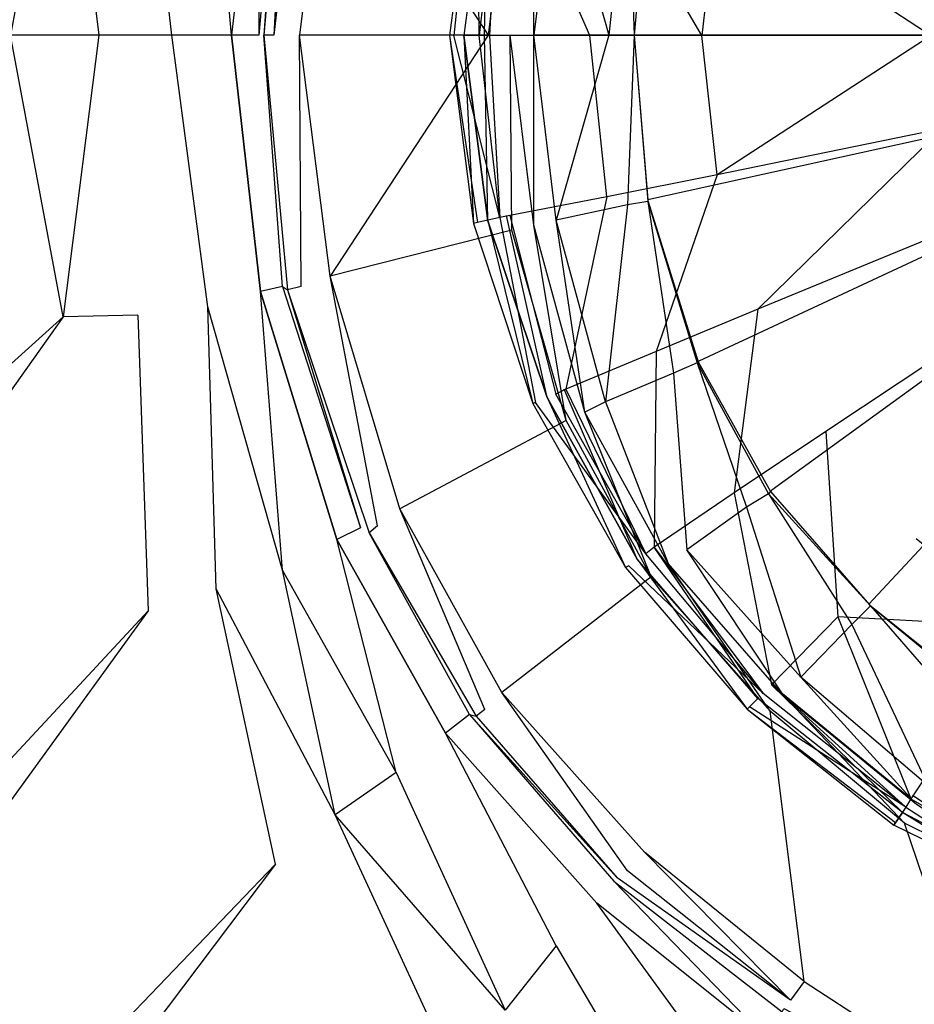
# Model space of a CAD drawing. Extents: x 0 to 0.8, y -0.9 to 0.
# Tile 5 of 17: x 0.319 to 0.372, y -0.456 to -0.398. Entities that reach past the tile are written whole.
import ezdxf

# ---------------------------------------------------------------- set-up
doc = ezdxf.new("R2010")
doc.units = 0
doc.layers.add('L0_WANNE_0_N_6229E3____REPLACEM', color=7, linetype='CONTINUOUS')
doc.layers.add('L1_ABLAUF_INF_0___REPLACEMTFORE', color=7, linetype='CONTINUOUS')

msp = doc.modelspace()

# ---------------------------------------------------------------- linework, layer by layer
at = {"layer": 'L0_WANNE_0_N_6229E3____REPLACEM', "color": 8}
for points, invisible_edges in [([(0.4, -0.897081, 0.00451), (0.002917, -0.399287, 0.002258), (0.005468, -0.002919), (0.4, -0.897081, 0.00451)], 14), ([(0.4, -0.897081, 0.00451), (0.005468, -0.002919), (0.00653, -0.002919), (0.4, -0.897081, 0.00451)], 14), ([(0.4, -0.897081, 0.00451), (0.00653, -0.002919), (0.008, -0.002919), (0.4, -0.897081, 0.00451)], 14), ([(0.4, -0.897081, 0.00451), (0.008, -0.002919), (0.4, -0.002919, 0.002237), (0.4, -0.897081, 0.00451)], 14), ([(0.321463, -0.382708, 0.030696), (0.248587, -0.317368, 0.032319), (0.318363, -0.399287, 0.030696), (0.321463, -0.382708, 0.030696)], 14), ([(0.4, -0.399287, 0.011448), (0.375666, -0.36042, 0.011448), (0.368866, -0.365817, 0.011448), (0.4, -0.399287, 0.011448)], 14), ([(0.4, -0.399287, 0.011448), (0.368866, -0.365817, 0.011448), (0.363165, -0.372513, 0.011448), (0.4, -0.399287, 0.011448)], 14), ([(0.4, -0.399287, 0.011448), (0.363165, -0.372513, 0.011448), (0.358865, -0.380109, 0.011448), (0.4, -0.399287, 0.011448)], 14), ([(0.4, -0.399287, 0.011448), (0.358865, -0.380109, 0.011448), (0.355865, -0.389604, 0.011448), (0.4, -0.399287, 0.011448)], 14), ([(0.323563, -0.399287, 0.030607), (0.321463, -0.382708, 0.030696), (0.318363, -0.399287, 0.030696), (0.323563, -0.399287, 0.030607)], 13), ([(0.321463, -0.382708, 0.030696), (0.323563, -0.399287, 0.030607), (0.325863, -0.382808, 0.030607), (0.321463, -0.382708, 0.030696)], 14), ([(0.327863, -0.399287, 0.030607), (0.325863, -0.382808, 0.030607), (0.323563, -0.399287, 0.030607), (0.327863, -0.399287, 0.030607)], 14), ([(0.329964, -0.383307, 0.030517), (0.325863, -0.382808, 0.030607), (0.327863, -0.399287, 0.030607), (0.329964, -0.383307, 0.030517)], 14), ([(0.331364, -0.399287, 0.029359), (0.329964, -0.383307, 0.030517), (0.327863, -0.399287, 0.030607), (0.331364, -0.399287, 0.029359)], 14), ([(0.333064, -0.384207, 0.029092), (0.329964, -0.383307, 0.030517), (0.331364, -0.399287, 0.029359), (0.333064, -0.384207, 0.029092)], 14), ([(0.333064, -0.384207, 0.029092), (0.331364, -0.399287, 0.029359), (0.332964, -0.399287, 0.026508), (0.333064, -0.384207, 0.029092)], 14), ([(0.333064, -0.384207, 0.029092), (0.332964, -0.399287, 0.026508), (0.334364, -0.384507, 0.026418), (0.333064, -0.384207, 0.029092)], 14), ([(0.333264, -0.399287, 0.023834), (0.334364, -0.384507, 0.026418), (0.332964, -0.399287, 0.026508), (0.333264, -0.399287, 0.023834)], 13), ([(0.334364, -0.384507, 0.026418), (0.333264, -0.399287, 0.023834), (0.334664, -0.384307, 0.023745), (0.334364, -0.384507, 0.026418)], 14), ([(0.334664, -0.384307, 0.023745), (0.333264, -0.399287, 0.023834), (0.333864, -0.399287, 0.021963), (0.334664, -0.384307, 0.023745)], 14), ([(0.334664, -0.384307, 0.023745), (0.333864, -0.399287, 0.021963), (0.335464, -0.384507, 0.021696), (0.334664, -0.384307, 0.023745)], 14), ([(0.335464, -0.384507, 0.021696), (0.333864, -0.399287, 0.021963), (0.335364, -0.399287, 0.020537), (0.335464, -0.384507, 0.021696)], 14), ([(0.337164, -0.385106, 0.02027), (0.335464, -0.384507, 0.021696), (0.335364, -0.399287, 0.020537), (0.337164, -0.385106, 0.02027)], 14), ([(0.346464, -0.399287, 0.013587), (0.337164, -0.385106, 0.02027), (0.335364, -0.399287, 0.020537), (0.346464, -0.399287, 0.013587)], 13), ([(0.337164, -0.385106, 0.02027), (0.346464, -0.399287, 0.013587), (0.347865, -0.387805, 0.013408), (0.337164, -0.385106, 0.02027)], 14), ([(0.347865, -0.387805, 0.013408), (0.346464, -0.399287, 0.013587), (0.347765, -0.399287, 0.013052), (0.347865, -0.387805, 0.013408)], 14), ([(0.349165, -0.388105, 0.012963), (0.347865, -0.387805, 0.013408), (0.347765, -0.399287, 0.013052), (0.349165, -0.388105, 0.012963)], 14), ([(0.349165, -0.399287, 0.012785), (0.349165, -0.388105, 0.012963), (0.347765, -0.399287, 0.013052), (0.349165, -0.399287, 0.012785)], 14), ([(0.350465, -0.388404, 0.012785), (0.349165, -0.388105, 0.012963), (0.349165, -0.399287, 0.012785), (0.350465, -0.388404, 0.012785)], 14), ([(0.353565, -0.399287, 0.012785), (0.350465, -0.388404, 0.012785), (0.349165, -0.399287, 0.012785), (0.353565, -0.399287, 0.012785)], 13), ([(0.350465, -0.388404, 0.012785), (0.353565, -0.399287, 0.012785), (0.354665, -0.389304, 0.012785), (0.350465, -0.388404, 0.012785)], 14), ([(0.355065, -0.399287, 0.012785), (0.354665, -0.389304, 0.012785), (0.353565, -0.399287, 0.012785), (0.355065, -0.399287, 0.012785)], 13), ([(0.354665, -0.389304, 0.012785), (0.355065, -0.399287, 0.012785), (0.355865, -0.389504, 0.012785), (0.354665, -0.389304, 0.012785)], 14), ([(0.355065, -0.399287, 0.01195), (0.355865, -0.389504, 0.012785), (0.355065, -0.399287, 0.012785), (0.355065, -0.399287, 0.01195)], 13), ([(0.355865, -0.389504, 0.012785), (0.355065, -0.399287, 0.01195), (0.355865, -0.389566, 0.01195), (0.355865, -0.389504, 0.012785)], 14), ([(0.355065, -0.399287, 0.011448), (0.355865, -0.389566, 0.01195), (0.355065, -0.399287, 0.01195), (0.355065, -0.399287, 0.011448)], 13), ([(0.355865, -0.389566, 0.01195), (0.355065, -0.399287, 0.011448), (0.355865, -0.389604, 0.011448), (0.355865, -0.389566, 0.01195)], 14), ([(0.4, -0.399287, 0.011448), (0.355865, -0.389604, 0.011448), (0.355065, -0.399287, 0.011448), (0.4, -0.399287, 0.011448)], 14), ([(0.4, -0.897081, 0.00451), (0.004428, -0.895676, 0.002273), (0.002917, -0.399287, 0.002258), (0.4, -0.897081, 0.00451)], 14), ([(0.321463, -0.415867, 0.030696), (0.318363, -0.399287, 0.030696), (0.248587, -0.481207, 0.032319), (0.321463, -0.415867, 0.030696)], 14), ([(0.321463, -0.415867, 0.030696), (0.323563, -0.399287, 0.030607), (0.318363, -0.399287, 0.030696), (0.321463, -0.415867, 0.030696)], 13), ([(0.323563, -0.399287, 0.030607), (0.321463, -0.415867, 0.030696), (0.325863, -0.415767, 0.030607), (0.323563, -0.399287, 0.030607)], 14), ([(0.327863, -0.399287, 0.030607), (0.323563, -0.399287, 0.030607), (0.325863, -0.415767, 0.030607), (0.327863, -0.399287, 0.030607)], 14), ([(0.329964, -0.415267, 0.030517), (0.327863, -0.399287, 0.030607), (0.325863, -0.415767, 0.030607), (0.329964, -0.415267, 0.030517)], 14), ([(0.331364, -0.399287, 0.029359), (0.327863, -0.399287, 0.030607), (0.329964, -0.415267, 0.030517), (0.331364, -0.399287, 0.029359)], 14), ([(0.333064, -0.414368, 0.029092), (0.331364, -0.399287, 0.029359), (0.329964, -0.415267, 0.030517), (0.333064, -0.414368, 0.029092)], 14), ([(0.331364, -0.399287, 0.029359), (0.333064, -0.414368, 0.029092), (0.334364, -0.414068, 0.026418), (0.331364, -0.399287, 0.029359)], 14), ([(0.332964, -0.399287, 0.026508), (0.331364, -0.399287, 0.029359), (0.334364, -0.414068, 0.026418), (0.332964, -0.399287, 0.026508)], 14), ([(0.334364, -0.414068, 0.026418), (0.333264, -0.399287, 0.023834), (0.332964, -0.399287, 0.026508), (0.334364, -0.414068, 0.026418)], 14), ([(0.333264, -0.399287, 0.023834), (0.334364, -0.414068, 0.026418), (0.334664, -0.414268, 0.023745), (0.333264, -0.399287, 0.023834)], 13), ([(0.333264, -0.399287, 0.023834), (0.334664, -0.414268, 0.023745), (0.335464, -0.414068, 0.021696), (0.333264, -0.399287, 0.023834)], 14), ([(0.333864, -0.399287, 0.021963), (0.333264, -0.399287, 0.023834), (0.335464, -0.414068, 0.021696), (0.333864, -0.399287, 0.021963)], 14), ([(0.335464, -0.414068, 0.021696), (0.335364, -0.399287, 0.020537), (0.333864, -0.399287, 0.021963), (0.335464, -0.414068, 0.021696)], 14), ([(0.337164, -0.413468, 0.02027), (0.346464, -0.399287, 0.013587), (0.335364, -0.399287, 0.020537), (0.337164, -0.413468, 0.02027)], 13), ([(0.337164, -0.413468, 0.02027), (0.335364, -0.399287, 0.020537), (0.335464, -0.414068, 0.021696), (0.337164, -0.413468, 0.02027)], 14), ([(0.346464, -0.399287, 0.013587), (0.337164, -0.413468, 0.02027), (0.347865, -0.41077, 0.013408), (0.346464, -0.399287, 0.013587)], 14), ([(0.347865, -0.41077, 0.013408), (0.347765, -0.399287, 0.013052), (0.346464, -0.399287, 0.013587), (0.347865, -0.41077, 0.013408)], 14), ([(0.349165, -0.41047, 0.012963), (0.347765, -0.399287, 0.013052), (0.347865, -0.41077, 0.013408), (0.349165, -0.41047, 0.012963)], 14), ([(0.349165, -0.41047, 0.012963), (0.349165, -0.399287, 0.012785), (0.347765, -0.399287, 0.013052), (0.349165, -0.41047, 0.012963)], 14), ([(0.350465, -0.41017, 0.012785), (0.353565, -0.399287, 0.012785), (0.349165, -0.399287, 0.012785), (0.350465, -0.41017, 0.012785)], 13), ([(0.350465, -0.41017, 0.012785), (0.349165, -0.399287, 0.012785), (0.349165, -0.41047, 0.012963), (0.350465, -0.41017, 0.012785)], 14), ([(0.353565, -0.399287, 0.012785), (0.350465, -0.41017, 0.012785), (0.354665, -0.409271, 0.012785), (0.353565, -0.399287, 0.012785)], 14), ([(0.354665, -0.409271, 0.012785), (0.355065, -0.399287, 0.012785), (0.353565, -0.399287, 0.012785), (0.354665, -0.409271, 0.012785)], 13), ([(0.355065, -0.399287, 0.012785), (0.354665, -0.409271, 0.012785), (0.355865, -0.409071, 0.012785), (0.355065, -0.399287, 0.012785)], 14), ([(0.355865, -0.408971, 0.011448), (0.355065, -0.399287, 0.01195), (0.355865, -0.409008, 0.01195), (0.355865, -0.408971, 0.011448)], 13), ([(0.355065, -0.399287, 0.01195), (0.355865, -0.408971, 0.011448), (0.355065, -0.399287, 0.011448), (0.355065, -0.399287, 0.01195)], 14), ([(0.355865, -0.409008, 0.01195), (0.355065, -0.399287, 0.012785), (0.355865, -0.409071, 0.012785), (0.355865, -0.409008, 0.01195)], 13), ([(0.355065, -0.399287, 0.012785), (0.355865, -0.409008, 0.01195), (0.355065, -0.399287, 0.01195), (0.355065, -0.399287, 0.012785)], 14), ([(0.4, -0.399287, 0.011448), (0.355065, -0.399287, 0.011448), (0.355865, -0.408971, 0.011448), (0.4, -0.399287, 0.011448)], 14), ([(0.4, -0.399287, 0.011448), (0.355865, -0.408971, 0.011448), (0.358865, -0.418465, 0.011448), (0.4, -0.399287, 0.011448)], 14), ([(0.4, -0.399287, 0.011448), (0.358865, -0.418465, 0.011448), (0.363165, -0.426061, 0.011448), (0.4, -0.399287, 0.011448)], 14), ([(0.4, -0.399287, 0.011448), (0.363165, -0.426061, 0.011448), (0.368866, -0.432758, 0.011448), (0.4, -0.399287, 0.011448)], 14), ([(0.4, -0.399287, 0.011448), (0.368866, -0.432758, 0.011448), (0.375666, -0.438155, 0.011448), (0.4, -0.399287, 0.011448)], 14), ([(0.353365, -0.420864, 0.012785), (0.354665, -0.409271, 0.012785), (0.350465, -0.41017, 0.012785), (0.353365, -0.420864, 0.012785)], 13), ([(0.354665, -0.409271, 0.012785), (0.353365, -0.420864, 0.012785), (0.357365, -0.419165, 0.012785), (0.354665, -0.409271, 0.012785)], 14), ([(0.357365, -0.419165, 0.012785), (0.355865, -0.409071, 0.012785), (0.354665, -0.409271, 0.012785), (0.357365, -0.419165, 0.012785)], 13), ([(0.355865, -0.408971, 0.011448), (0.355865, -0.409008, 0.01195), (0.358865, -0.418465, 0.011448), (0.355865, -0.408971, 0.011448)], 14), ([(0.355865, -0.409008, 0.01195), (0.355865, -0.409071, 0.012785), (0.358828, -0.418503, 0.01195), (0.355865, -0.409008, 0.01195)], 14), ([(0.355865, -0.409008, 0.01195), (0.358828, -0.418503, 0.01195), (0.358865, -0.418465, 0.011448), (0.355865, -0.409008, 0.01195)], 14), ([(0.355865, -0.409071, 0.012785), (0.358765, -0.418565, 0.012785), (0.358828, -0.418503, 0.01195), (0.355865, -0.409071, 0.012785)], 14), ([(0.355865, -0.409071, 0.012785), (0.357365, -0.419165, 0.012785), (0.358765, -0.418565, 0.012785), (0.355865, -0.409071, 0.012785)], 14), ([(0.351065, -0.421964, 0.013587), (0.349165, -0.41047, 0.012963), (0.347865, -0.41077, 0.013408), (0.351065, -0.421964, 0.013587)], 14), ([(0.352165, -0.421464, 0.013052), (0.350465, -0.41017, 0.012785), (0.349165, -0.41047, 0.012963), (0.352165, -0.421464, 0.013052)], 14), ([(0.352165, -0.421464, 0.013052), (0.349165, -0.41047, 0.012963), (0.351065, -0.421964, 0.013587), (0.352165, -0.421464, 0.013052)], 14), ([(0.353365, -0.420864, 0.012785), (0.350465, -0.41017, 0.012785), (0.352165, -0.421464, 0.013052), (0.353365, -0.420864, 0.012785)], 14), ([(0.347865, -0.41077, 0.013408), (0.337164, -0.413468, 0.02027), (0.341264, -0.427161, 0.020448), (0.347865, -0.41077, 0.013408)], 14), ([(0.351065, -0.421964, 0.013587), (0.347865, -0.41077, 0.013408), (0.341264, -0.427161, 0.020448), (0.351065, -0.421964, 0.013587)], 14), ([(0.339964, -0.42816, 0.021874), (0.337164, -0.413468, 0.02027), (0.335464, -0.414068, 0.021696), (0.339964, -0.42816, 0.021874)], 14), ([(0.341264, -0.427161, 0.020448), (0.337164, -0.413468, 0.02027), (0.339964, -0.42816, 0.021874), (0.341264, -0.427161, 0.020448)], 14), ([(0.334364, -0.414068, 0.026418), (0.333064, -0.414368, 0.029092), (0.338964, -0.42826, 0.026418), (0.334364, -0.414068, 0.026418)], 14), ([(0.334364, -0.414068, 0.026418), (0.338964, -0.42826, 0.026418), (0.334664, -0.414268, 0.023745), (0.334364, -0.414068, 0.026418)], 14), ([(0.335464, -0.414068, 0.021696), (0.334664, -0.414268, 0.023745), (0.339964, -0.42816, 0.021874), (0.335464, -0.414068, 0.021696)], 14), ([(0.334364, -0.430759, 0.030517), (0.333064, -0.414368, 0.029092), (0.329964, -0.415267, 0.030517), (0.334364, -0.430759, 0.030517)], 14), ([(0.337564, -0.42896, 0.029359), (0.333064, -0.414368, 0.029092), (0.334364, -0.430759, 0.030517), (0.337564, -0.42896, 0.029359)], 14), ([(0.333064, -0.414368, 0.029092), (0.337564, -0.42896, 0.029359), (0.338964, -0.42826, 0.026418), (0.333064, -0.414368, 0.029092)], 14), ([(0.334664, -0.414268, 0.023745), (0.338964, -0.42826, 0.026418), (0.339464, -0.42856, 0.023745), (0.334664, -0.414268, 0.023745)], 14), ([(0.334664, -0.414268, 0.023745), (0.339464, -0.42856, 0.023745), (0.339964, -0.42816, 0.021874), (0.334664, -0.414268, 0.023745)], 14), ([(0.326463, -0.433157, 0.030607), (0.325863, -0.415767, 0.030607), (0.321463, -0.415867, 0.030696), (0.326463, -0.433157, 0.030607)], 13), ([(0.330464, -0.431858, 0.030517), (0.329964, -0.415267, 0.030517), (0.325863, -0.415767, 0.030607), (0.330464, -0.431858, 0.030517)], 14), ([(0.325863, -0.415767, 0.030607), (0.326463, -0.433157, 0.030607), (0.330464, -0.431858, 0.030517), (0.325863, -0.415767, 0.030607)], 14), ([(0.334364, -0.430759, 0.030517), (0.329964, -0.415267, 0.030517), (0.330464, -0.431858, 0.030517), (0.334364, -0.430759, 0.030517)], 14), ([(0.252846, -0.512225, 0.032266), (0.321463, -0.415867, 0.030696), (0.248587, -0.481207, 0.032319), (0.252846, -0.512225, 0.032266)], 13), ([(0.321463, -0.415867, 0.030696), (0.252846, -0.512225, 0.032266), (0.326463, -0.433157, 0.030607), (0.321463, -0.415867, 0.030696)], 14), ([(0.361665, -0.427061, 0.012785), (0.358765, -0.418565, 0.012785), (0.357365, -0.419165, 0.012785), (0.361665, -0.427061, 0.012785)], 13), ([(0.358828, -0.418503, 0.01195), (0.358765, -0.418565, 0.012785), (0.36309, -0.426136, 0.01195), (0.358828, -0.418503, 0.01195)], 14), ([(0.358765, -0.418565, 0.012785), (0.361665, -0.427061, 0.012785), (0.362965, -0.426261, 0.012785), (0.358765, -0.418565, 0.012785)], 14), ([(0.358765, -0.418565, 0.012785), (0.362965, -0.426261, 0.012785), (0.36309, -0.426136, 0.01195), (0.358765, -0.418565, 0.012785)], 14), ([(0.358865, -0.418465, 0.011448), (0.358828, -0.418503, 0.01195), (0.363165, -0.426061, 0.011448), (0.358865, -0.418465, 0.011448)], 14), ([(0.358828, -0.418503, 0.01195), (0.36309, -0.426136, 0.01195), (0.363165, -0.426061, 0.011448), (0.358828, -0.418503, 0.01195)], 14), ([(0.358165, -0.429559, 0.012785), (0.357365, -0.419165, 0.012785), (0.353365, -0.420864, 0.012785), (0.358165, -0.429559, 0.012785)], 13), ([(0.357365, -0.419165, 0.012785), (0.358165, -0.429559, 0.012785), (0.361665, -0.427061, 0.012785), (0.357365, -0.419165, 0.012785)], 14), ([(0.357065, -0.430359, 0.013052), (0.353365, -0.420864, 0.012785), (0.352165, -0.421464, 0.013052), (0.357065, -0.430359, 0.013052)], 13), ([(0.353365, -0.420864, 0.012785), (0.357065, -0.430359, 0.013052), (0.358165, -0.429559, 0.012785), (0.353365, -0.420864, 0.012785)], 14), ([(0.356065, -0.431158, 0.013676), (0.352165, -0.421464, 0.013052), (0.351065, -0.421964, 0.013587), (0.356065, -0.431158, 0.013676)], 14), ([(0.357065, -0.430359, 0.013052), (0.352165, -0.421464, 0.013052), (0.356065, -0.431158, 0.013676), (0.357065, -0.430359, 0.013052)], 14), ([(0.351065, -0.421964, 0.013587), (0.341264, -0.427161, 0.020448), (0.347265, -0.437955, 0.020537), (0.351065, -0.421964, 0.013587)], 14), ([(0.356065, -0.431158, 0.013676), (0.351065, -0.421964, 0.013587), (0.347265, -0.437955, 0.020537), (0.356065, -0.431158, 0.013676)], 14), ([(0.36309, -0.426136, 0.01195), (0.362965, -0.426261, 0.012785), (0.368903, -0.432795, 0.01195), (0.36309, -0.426136, 0.01195)], 14), ([(0.363165, -0.426061, 0.011448), (0.36309, -0.426136, 0.01195), (0.368866, -0.432758, 0.011448), (0.363165, -0.426061, 0.011448)], 14), ([(0.36309, -0.426136, 0.01195), (0.368903, -0.432795, 0.01195), (0.368866, -0.432758, 0.011448), (0.36309, -0.426136, 0.01195)], 14), ([(0.367866, -0.433957, 0.012785), (0.362965, -0.426261, 0.012785), (0.361665, -0.427061, 0.012785), (0.367866, -0.433957, 0.012785)], 13), ([(0.362965, -0.426261, 0.012785), (0.368966, -0.432857, 0.012785), (0.368903, -0.432795, 0.01195), (0.362965, -0.426261, 0.012785)], 14), ([(0.362965, -0.426261, 0.012785), (0.367866, -0.433957, 0.012785), (0.368966, -0.432857, 0.012785), (0.362965, -0.426261, 0.012785)], 14), ([(0.346264, -0.438954, 0.021963), (0.341264, -0.427161, 0.020448), (0.339964, -0.42816, 0.021874), (0.346264, -0.438954, 0.021963)], 14), ([(0.347265, -0.437955, 0.020537), (0.341264, -0.427161, 0.020448), (0.346264, -0.438954, 0.021963), (0.347265, -0.437955, 0.020537)], 14), ([(0.364866, -0.437055, 0.012785), (0.361665, -0.427061, 0.012785), (0.358165, -0.429559, 0.012785), (0.364866, -0.437055, 0.012785)], 13), ([(0.361665, -0.427061, 0.012785), (0.364866, -0.437055, 0.012785), (0.367866, -0.433957, 0.012785), (0.361665, -0.427061, 0.012785)], 14), ([(0.338964, -0.42826, 0.026418), (0.337564, -0.42896, 0.029359), (0.345364, -0.439254, 0.026418), (0.338964, -0.42826, 0.026418)], 14), ([(0.345364, -0.439254, 0.026418), (0.339464, -0.42856, 0.023745), (0.338964, -0.42826, 0.026418), (0.345364, -0.439254, 0.026418)], 14), ([(0.339964, -0.42816, 0.021874), (0.339464, -0.42856, 0.023745), (0.346264, -0.438954, 0.021963), (0.339964, -0.42816, 0.021874)], 14), ([(0.341064, -0.442652, 0.030428), (0.337564, -0.42896, 0.029359), (0.334364, -0.430759, 0.030517), (0.341064, -0.442652, 0.030428)], 14), ([(0.337564, -0.42896, 0.029359), (0.343964, -0.440353, 0.029448), (0.345364, -0.439254, 0.026418), (0.337564, -0.42896, 0.029359)], 14), ([(0.343964, -0.440353, 0.029448), (0.337564, -0.42896, 0.029359), (0.341064, -0.442652, 0.030428), (0.343964, -0.440353, 0.029448)], 14), ([(0.339464, -0.42856, 0.023745), (0.345364, -0.439254, 0.026418), (0.345764, -0.439354, 0.023745), (0.339464, -0.42856, 0.023745)], 13), ([(0.339464, -0.42856, 0.023745), (0.345764, -0.439354, 0.023745), (0.346264, -0.438954, 0.021963), (0.339464, -0.42856, 0.023745)], 14), ([(0.363865, -0.438155, 0.013052), (0.358165, -0.429559, 0.012785), (0.357065, -0.430359, 0.013052), (0.363865, -0.438155, 0.013052)], 14), ([(0.364866, -0.437055, 0.012785), (0.358165, -0.429559, 0.012785), (0.363865, -0.438155, 0.013052), (0.364866, -0.437055, 0.012785)], 14), ([(0.337464, -0.445151, 0.030517), (0.334364, -0.430759, 0.030517), (0.330464, -0.431858, 0.030517), (0.337464, -0.445151, 0.030517)], 14), ([(0.341064, -0.442652, 0.030428), (0.334364, -0.430759, 0.030517), (0.337464, -0.445151, 0.030517), (0.341064, -0.442652, 0.030428)], 14), ([(0.363065, -0.439054, 0.013587), (0.357065, -0.430359, 0.013052), (0.356065, -0.431158, 0.013676), (0.363065, -0.439054, 0.013587)], 14), ([(0.363865, -0.438155, 0.013052), (0.357065, -0.430359, 0.013052), (0.363065, -0.439054, 0.013587), (0.363865, -0.438155, 0.013052)], 14), ([(0.356065, -0.431158, 0.013676), (0.347265, -0.437955, 0.020537), (0.355665, -0.447349, 0.020537), (0.356065, -0.431158, 0.013676)], 14), ([(0.363065, -0.439054, 0.013587), (0.356065, -0.431158, 0.013676), (0.355665, -0.447349, 0.020537), (0.363065, -0.439054, 0.013587)], 14), ([(0.333964, -0.448049, 0.030517), (0.330464, -0.431858, 0.030517), (0.326463, -0.433157, 0.030607), (0.333964, -0.448049, 0.030517)], 14), ([(0.337464, -0.445151, 0.030517), (0.330464, -0.431858, 0.030517), (0.333964, -0.448049, 0.030517), (0.337464, -0.445151, 0.030517)], 14), ([(0.259169, -0.525791, 0.032193), (0.326463, -0.433157, 0.030607), (0.252846, -0.512225, 0.032266), (0.259169, -0.525791, 0.032193)], 13), ([(0.326463, -0.433157, 0.030607), (0.259169, -0.525791, 0.032193), (0.333964, -0.448049, 0.030517), (0.326463, -0.433157, 0.030607)], 14), ([(0.374866, -0.439654, 0.012785), (0.368966, -0.432857, 0.012785), (0.367866, -0.433957, 0.012785), (0.374866, -0.439654, 0.012785)], 13), ([(0.375666, -0.43823, 0.01195), (0.375666, -0.438155, 0.011448), (0.368866, -0.432758, 0.011448), (0.375666, -0.43823, 0.01195)], 14), ([(0.368903, -0.432795, 0.01195), (0.375666, -0.43823, 0.01195), (0.368866, -0.432758, 0.011448), (0.368903, -0.432795, 0.01195)], 14), ([(0.375666, -0.438354, 0.012785), (0.375666, -0.43823, 0.01195), (0.368903, -0.432795, 0.01195), (0.375666, -0.438354, 0.012785)], 14), ([(0.368966, -0.432857, 0.012785), (0.375666, -0.438354, 0.012785), (0.368903, -0.432795, 0.01195), (0.368966, -0.432857, 0.012785)], 14), ([(0.368966, -0.432857, 0.012785), (0.374866, -0.439654, 0.012785), (0.375666, -0.438354, 0.012785), (0.368966, -0.432857, 0.012785)], 14), ([(0.372366, -0.443452, 0.012785), (0.367866, -0.433957, 0.012785), (0.364866, -0.437055, 0.012785), (0.372366, -0.443452, 0.012785)], 13), ([(0.367866, -0.433957, 0.012785), (0.372366, -0.443452, 0.012785), (0.374866, -0.439654, 0.012785), (0.367866, -0.433957, 0.012785)], 14), ([(0.371666, -0.444551, 0.013141), (0.364866, -0.437055, 0.012785), (0.363865, -0.438155, 0.013052), (0.371666, -0.444551, 0.013141)], 14), ([(0.372366, -0.443452, 0.012785), (0.364866, -0.437055, 0.012785), (0.371666, -0.444551, 0.013141), (0.372366, -0.443452, 0.012785)], 14), ([(0.354665, -0.448449, 0.021874), (0.347265, -0.437955, 0.020537), (0.346264, -0.438954, 0.021963), (0.354665, -0.448449, 0.021874)], 14), ([(0.355665, -0.447349, 0.020537), (0.347265, -0.437955, 0.020537), (0.354665, -0.448449, 0.021874), (0.355665, -0.447349, 0.020537)], 14), ([(0.370966, -0.44565, 0.013676), (0.363865, -0.438155, 0.013052), (0.363065, -0.439054, 0.013587), (0.370966, -0.44565, 0.013676)], 14), ([(0.371666, -0.444551, 0.013141), (0.363865, -0.438155, 0.013052), (0.370966, -0.44565, 0.013676), (0.371666, -0.444551, 0.013141)], 14), ([(0.346264, -0.438954, 0.021963), (0.345764, -0.439354, 0.023745), (0.354665, -0.448449, 0.021874), (0.346264, -0.438954, 0.021963)], 14), ([(0.345364, -0.439254, 0.026418), (0.343964, -0.440353, 0.029448), (0.353865, -0.449048, 0.026329), (0.345364, -0.439254, 0.026418)], 14), ([(0.345364, -0.439254, 0.026418), (0.353865, -0.449048, 0.026329), (0.354065, -0.448849, 0.023745), (0.345364, -0.439254, 0.026418)], 14), ([(0.345364, -0.439254, 0.026418), (0.354065, -0.448849, 0.023745), (0.345764, -0.439354, 0.023745), (0.345364, -0.439254, 0.026418)], 14), ([(0.345764, -0.439354, 0.023745), (0.354065, -0.448849, 0.023745), (0.354665, -0.448449, 0.021874), (0.345764, -0.439354, 0.023745)], 14), ([(0.365066, -0.454945, 0.020626), (0.363065, -0.439054, 0.013587), (0.355665, -0.447349, 0.020537), (0.365066, -0.454945, 0.020626)], 14), ([(0.370966, -0.44565, 0.013676), (0.363065, -0.439054, 0.013587), (0.365066, -0.454945, 0.020626), (0.370966, -0.44565, 0.013676)], 14), ([(0.350465, -0.452846, 0.030339), (0.343964, -0.440353, 0.029448), (0.341064, -0.442652, 0.030428), (0.350465, -0.452846, 0.030339)], 14), ([(0.352865, -0.450348, 0.02927), (0.343964, -0.440353, 0.029448), (0.350465, -0.452846, 0.030339), (0.352865, -0.450348, 0.02927)], 14), ([(0.343964, -0.440353, 0.029448), (0.352865, -0.450348, 0.02927), (0.353865, -0.449048, 0.026329), (0.343964, -0.440353, 0.029448)], 14), ([(0.347465, -0.456644, 0.030428), (0.341064, -0.442652, 0.030428), (0.337464, -0.445151, 0.030517), (0.347465, -0.456644, 0.030428)], 13), ([(0.341064, -0.442652, 0.030428), (0.347465, -0.456644, 0.030428), (0.350465, -0.452846, 0.030339), (0.341064, -0.442652, 0.030428)], 14), ([(0.380366, -0.450248, 0.013587), (0.371666, -0.444551, 0.013141), (0.370966, -0.44565, 0.013676), (0.380366, -0.450248, 0.013587)], 14), ([(0.344364, -0.460042, 0.030517), (0.337464, -0.445151, 0.030517), (0.333964, -0.448049, 0.030517), (0.344364, -0.460042, 0.030517)], 14), ([(0.347465, -0.456644, 0.030428), (0.337464, -0.445151, 0.030517), (0.344364, -0.460042, 0.030517), (0.347465, -0.456644, 0.030428)], 14), ([(0.375966, -0.460442, 0.020537), (0.370966, -0.44565, 0.013676), (0.365066, -0.454945, 0.020626), (0.375966, -0.460442, 0.020537)], 14), ([(0.380366, -0.450248, 0.013587), (0.370966, -0.44565, 0.013676), (0.375966, -0.460442, 0.020537), (0.380366, -0.450248, 0.013587)], 14), ([(0.364265, -0.456045, 0.021963), (0.355665, -0.447349, 0.020537), (0.354665, -0.448449, 0.021874), (0.364265, -0.456045, 0.021963)], 14), ([(0.365066, -0.454945, 0.020626), (0.355665, -0.447349, 0.020537), (0.364265, -0.456045, 0.021963), (0.365066, -0.454945, 0.020626)], 14), ([(0.267528, -0.535905, 0.032198), (0.333964, -0.448049, 0.030517), (0.259169, -0.525791, 0.032193), (0.267528, -0.535905, 0.032198)], 13), ([(0.333964, -0.448049, 0.030517), (0.267528, -0.535905, 0.032198), (0.344364, -0.460042, 0.030517), (0.333964, -0.448049, 0.030517)], 14), ([(0.354065, -0.448849, 0.023745), (0.364265, -0.456045, 0.021963), (0.354665, -0.448449, 0.021874), (0.354065, -0.448849, 0.023745)], 13), ([(0.362765, -0.458243, 0.029359), (0.353865, -0.449048, 0.026329), (0.352865, -0.450348, 0.02927), (0.362765, -0.458243, 0.029359)], 14), ([(0.353865, -0.449048, 0.026329), (0.363765, -0.456744, 0.026329), (0.354065, -0.448849, 0.023745), (0.353865, -0.449048, 0.026329)], 14), ([(0.362765, -0.458243, 0.029359), (0.363765, -0.456744, 0.026329), (0.353865, -0.449048, 0.026329), (0.362765, -0.458243, 0.029359)], 14), ([(0.363765, -0.456744, 0.026329), (0.363865, -0.456544, 0.023656), (0.354065, -0.448849, 0.023745), (0.363765, -0.456744, 0.026329)], 14), ([(0.364265, -0.456045, 0.021963), (0.354065, -0.448849, 0.023745), (0.363865, -0.456544, 0.023656), (0.364265, -0.456045, 0.021963)], 14), ([(0.360865, -0.461342, 0.030339), (0.352865, -0.450348, 0.02927), (0.350465, -0.452846, 0.030339), (0.360865, -0.461342, 0.030339)], 14), ([(0.362765, -0.458243, 0.029359), (0.352865, -0.450348, 0.02927), (0.360865, -0.461342, 0.030339), (0.362765, -0.458243, 0.029359)], 14), ([(0.358265, -0.466039, 0.030428), (0.350465, -0.452846, 0.030339), (0.347465, -0.456644, 0.030428), (0.358265, -0.466039, 0.030428)], 13), ([(0.350465, -0.452846, 0.030339), (0.358265, -0.466039, 0.030428), (0.360865, -0.461342, 0.030339), (0.350465, -0.452846, 0.030339)], 14), ([(0.375366, -0.461641, 0.021874), (0.365066, -0.454945, 0.020626), (0.364265, -0.456045, 0.021963), (0.375366, -0.461641, 0.021874)], 13), ([(0.365066, -0.454945, 0.020626), (0.375366, -0.461641, 0.021874), (0.375966, -0.460442, 0.020537), (0.365066, -0.454945, 0.020626)], 14), ([(0.363865, -0.456544, 0.023656), (0.374966, -0.462241, 0.023567), (0.364265, -0.456045, 0.021963), (0.363865, -0.456544, 0.023656)], 14), ([(0.374966, -0.462241, 0.023567), (0.375366, -0.461641, 0.021874), (0.364265, -0.456045, 0.021963), (0.374966, -0.462241, 0.023567)], 14)]:
    msp.add_3dface(points, dxfattribs=dict(at, invisible_edges=invisible_edges))
at = {"layer": 'L1_ABLAUF_INF_0___REPLACEMTFORE', "color": 8}
for points, invisible_edges in [([(0.345611, -0.388202, 0.025476), (0.346446, -0.388408, 0.024341), (0.344198, -0.399308, 0.025523), (0.345611, -0.388202, 0.025476)], 14), ([(0.344446, -0.399308, 0.026705), (0.345611, -0.388202, 0.025476), (0.344198, -0.399308, 0.025523), (0.344446, -0.399308, 0.026705)], 13), ([(0.346446, -0.388408, 0.024341), (0.345046, -0.399308, 0.024341), (0.344198, -0.399308, 0.025523), (0.346446, -0.388408, 0.024341)], 14), ([(0.345611, -0.388202, 0.025476), (0.344446, -0.399308, 0.026705), (0.345846, -0.388208, 0.02661), (0.345611, -0.388202, 0.025476)], 14), ([(0.345946, -0.399308, 0.027272), (0.345846, -0.388208, 0.02661), (0.344446, -0.399308, 0.026705), (0.345946, -0.399308, 0.027272)], 14), ([(0.346446, -0.388408, 0.024341), (0.346246, -0.399308, 0.02453), (0.345046, -0.399308, 0.024341), (0.346446, -0.388408, 0.024341)], 13), ([(0.347146, -0.388508, 0.027272), (0.345846, -0.388208, 0.02661), (0.345946, -0.399308, 0.027272), (0.347146, -0.388508, 0.027272)], 14), ([(0.346546, -0.399308, 0.027367), (0.347146, -0.388508, 0.027272), (0.345946, -0.399308, 0.027272), (0.346546, -0.399308, 0.027367)], 13), ([(0.346246, -0.399308, 0.02453), (0.346446, -0.388408, 0.024341), (0.347546, -0.388608, 0.02453), (0.346246, -0.399308, 0.02453)], 14), ([(0.347146, -0.388508, 0.027272), (0.346546, -0.399308, 0.027367), (0.347746, -0.388608, 0.027367), (0.347146, -0.388508, 0.027272)], 14), ([(0.352445, -0.399308, 0.027934), (0.347746, -0.388608, 0.027367), (0.346546, -0.399308, 0.027367), (0.352445, -0.399308, 0.027934)], 14), ([(0.353445, -0.389808, 0.027839), (0.347746, -0.388608, 0.027367), (0.352445, -0.399308, 0.027934), (0.353445, -0.389808, 0.027839)], 14), ([(0.359045, -0.399308, 0.028407), (0.353445, -0.389808, 0.027839), (0.352445, -0.399308, 0.027934), (0.359045, -0.399308, 0.028407)], 14), ([(0.359945, -0.391108, 0.028407), (0.353445, -0.389808, 0.027839), (0.359045, -0.399308, 0.028407), (0.359945, -0.391108, 0.028407)], 14), ([(0.372544, -0.399308, 0.029258), (0.359945, -0.391108, 0.028407), (0.359045, -0.399308, 0.028407), (0.372544, -0.399308, 0.029258)], 13), ([(0.359945, -0.391108, 0.028407), (0.372544, -0.399308, 0.029258), (0.373144, -0.393708, 0.029258), (0.359945, -0.391108, 0.028407)], 14), ([(0.345046, -0.399308, 0.024341), (0.345611, -0.410363, 0.025476), (0.344198, -0.399308, 0.025523), (0.345046, -0.399308, 0.024341)], 14), ([(0.345846, -0.410307, 0.02661), (0.344198, -0.399308, 0.025523), (0.345611, -0.410363, 0.025476), (0.345846, -0.410307, 0.02661)], 13), ([(0.344198, -0.399308, 0.025523), (0.345846, -0.410307, 0.02661), (0.344446, -0.399308, 0.026705), (0.344198, -0.399308, 0.025523)], 14), ([(0.347146, -0.410007, 0.027272), (0.345946, -0.399308, 0.027272), (0.344446, -0.399308, 0.026705), (0.347146, -0.410007, 0.027272)], 14), ([(0.347146, -0.410007, 0.027272), (0.344446, -0.399308, 0.026705), (0.345846, -0.410307, 0.02661), (0.347146, -0.410007, 0.027272)], 14), ([(0.346246, -0.399308, 0.02453), (0.346446, -0.410207, 0.024341), (0.345046, -0.399308, 0.024341), (0.346246, -0.399308, 0.02453)], 13), ([(0.345046, -0.399308, 0.024341), (0.346446, -0.410207, 0.024341), (0.345611, -0.410363, 0.025476), (0.345046, -0.399308, 0.024341)], 14), ([(0.347146, -0.410007, 0.027272), (0.346546, -0.399308, 0.027367), (0.345946, -0.399308, 0.027272), (0.347146, -0.410007, 0.027272)], 13), ([(0.346446, -0.410207, 0.024341), (0.346246, -0.399308, 0.02453), (0.347546, -0.409907, 0.02453), (0.346446, -0.410207, 0.024341)], 14), ([(0.352445, -0.399308, 0.027934), (0.346546, -0.399308, 0.027367), (0.347746, -0.409907, 0.027367), (0.352445, -0.399308, 0.027934)], 14), ([(0.346546, -0.399308, 0.027367), (0.347146, -0.410007, 0.027272), (0.347746, -0.409907, 0.027367), (0.346546, -0.399308, 0.027367)], 14), ([(0.353445, -0.408807, 0.027839), (0.352445, -0.399308, 0.027934), (0.347746, -0.409907, 0.027367), (0.353445, -0.408807, 0.027839)], 14), ([(0.359045, -0.399308, 0.028407), (0.352445, -0.399308, 0.027934), (0.353445, -0.408807, 0.027839), (0.359045, -0.399308, 0.028407)], 14), ([(0.359945, -0.407507, 0.028407), (0.359045, -0.399308, 0.028407), (0.353445, -0.408807, 0.027839), (0.359945, -0.407507, 0.028407)], 14), ([(0.359945, -0.407507, 0.028407), (0.372544, -0.399308, 0.029258), (0.359045, -0.399308, 0.028407), (0.359945, -0.407507, 0.028407)], 13), ([(0.372544, -0.399308, 0.029258), (0.359945, -0.407507, 0.028407), (0.373144, -0.404807, 0.029258), (0.372544, -0.399308, 0.029258)], 14), ([(0.362345, -0.415407, 0.028407), (0.373144, -0.404807, 0.029258), (0.359945, -0.407507, 0.028407), (0.362345, -0.415407, 0.028407)], 13), ([(0.373144, -0.404807, 0.029258), (0.362345, -0.415407, 0.028407), (0.374744, -0.410307, 0.029258), (0.373144, -0.404807, 0.029258)], 14), ([(0.356345, -0.417907, 0.027839), (0.359945, -0.407507, 0.028407), (0.353445, -0.408807, 0.027839), (0.356345, -0.417907, 0.027839)], 13), ([(0.359945, -0.407507, 0.028407), (0.356345, -0.417907, 0.027839), (0.362345, -0.415407, 0.028407), (0.359945, -0.407507, 0.028407)], 14), ([(0.351046, -0.420107, 0.027367), (0.353445, -0.408807, 0.027839), (0.347746, -0.409907, 0.027367), (0.351046, -0.420107, 0.027367)], 13), ([(0.353445, -0.408807, 0.027839), (0.351046, -0.420107, 0.027367), (0.356345, -0.417907, 0.027839), (0.353445, -0.408807, 0.027839)], 14), ([(0.349246, -0.420907, 0.02661), (0.347146, -0.410007, 0.027272), (0.345846, -0.410307, 0.02661), (0.349246, -0.420907, 0.02661)], 13), ([(0.347546, -0.409907, 0.02453), (0.349946, -0.420607, 0.024341), (0.346446, -0.410207, 0.024341), (0.347546, -0.409907, 0.02453)], 13), ([(0.350446, -0.420407, 0.027272), (0.347746, -0.409907, 0.027367), (0.347146, -0.410007, 0.027272), (0.350446, -0.420407, 0.027272)], 13), ([(0.347146, -0.410007, 0.027272), (0.349246, -0.420907, 0.02661), (0.350446, -0.420407, 0.027272), (0.347146, -0.410007, 0.027272)], 14), ([(0.349946, -0.420607, 0.024341), (0.347546, -0.409907, 0.02453), (0.350946, -0.420107, 0.02453), (0.349946, -0.420607, 0.024341)], 14), ([(0.347746, -0.409907, 0.027367), (0.350446, -0.420407, 0.027272), (0.351046, -0.420107, 0.027367), (0.347746, -0.409907, 0.027367)], 14), ([(0.346446, -0.410207, 0.024341), (0.349094, -0.420965, 0.025476), (0.345611, -0.410363, 0.025476), (0.346446, -0.410207, 0.024341)], 14), ([(0.345846, -0.410307, 0.02661), (0.345611, -0.410363, 0.025476), (0.349246, -0.420907, 0.02661), (0.345846, -0.410307, 0.02661)], 14), ([(0.345611, -0.410363, 0.025476), (0.349094, -0.420965, 0.025476), (0.349246, -0.420907, 0.02661), (0.345611, -0.410363, 0.025476)], 14), ([(0.346446, -0.410207, 0.024341), (0.349946, -0.420607, 0.024341), (0.349094, -0.420965, 0.025476), (0.346446, -0.410207, 0.024341)], 14), ([(0.374744, -0.410307, 0.029258), (0.362345, -0.415407, 0.028407), (0.366345, -0.422607, 0.028407), (0.374744, -0.410307, 0.029258)], 14), ([(0.377444, -0.415207, 0.029163), (0.374744, -0.410307, 0.029258), (0.366345, -0.422607, 0.028407), (0.377444, -0.415207, 0.029163)], 14), ([(0.371644, -0.428907, 0.028407), (0.377444, -0.415207, 0.029163), (0.366345, -0.422607, 0.028407), (0.371644, -0.428907, 0.028407)], 13), ([(0.360945, -0.426207, 0.027839), (0.362345, -0.415407, 0.028407), (0.356345, -0.417907, 0.027839), (0.360945, -0.426207, 0.027839)], 13), ([(0.362345, -0.415407, 0.028407), (0.360945, -0.426207, 0.027839), (0.366345, -0.422607, 0.028407), (0.362345, -0.415407, 0.028407)], 14), ([(0.356245, -0.429407, 0.027367), (0.356345, -0.417907, 0.027839), (0.351046, -0.420107, 0.027367), (0.356245, -0.429407, 0.027367)], 13), ([(0.356345, -0.417907, 0.027839), (0.356245, -0.429407, 0.027367), (0.360945, -0.426207, 0.027839), (0.356345, -0.417907, 0.027839)], 14), ([(0.355745, -0.429807, 0.027272), (0.350446, -0.420407, 0.027272), (0.349246, -0.420907, 0.02661), (0.355745, -0.429807, 0.027272)], 14), ([(0.350946, -0.420107, 0.02453), (0.355245, -0.430107, 0.024341), (0.349946, -0.420607, 0.024341), (0.350946, -0.420107, 0.02453)], 13), ([(0.355745, -0.429807, 0.027272), (0.351046, -0.420107, 0.027367), (0.350446, -0.420407, 0.027272), (0.355745, -0.429807, 0.027272)], 13), ([(0.355245, -0.430107, 0.024341), (0.350946, -0.420107, 0.02453), (0.356245, -0.429407, 0.02453), (0.355245, -0.430107, 0.024341)], 14), ([(0.351046, -0.420107, 0.027367), (0.355745, -0.429807, 0.027272), (0.356245, -0.429407, 0.027367), (0.351046, -0.420107, 0.027367)], 14), ([(0.349946, -0.420607, 0.024341), (0.354546, -0.430607, 0.025476), (0.349094, -0.420965, 0.025476), (0.349946, -0.420607, 0.024341)], 14), ([(0.349246, -0.420907, 0.02661), (0.349094, -0.420965, 0.025476), (0.354745, -0.430507, 0.02661), (0.349246, -0.420907, 0.02661)], 14), ([(0.349094, -0.420965, 0.025476), (0.354546, -0.430607, 0.025476), (0.354745, -0.430507, 0.02661), (0.349094, -0.420965, 0.025476)], 14), ([(0.355745, -0.429807, 0.027272), (0.349246, -0.420907, 0.02661), (0.354745, -0.430507, 0.02661), (0.355745, -0.429807, 0.027272)], 14), ([(0.349946, -0.420607, 0.024341), (0.355245, -0.430107, 0.024341), (0.354546, -0.430607, 0.025476), (0.349946, -0.420607, 0.024341)], 14), ([(0.367045, -0.433506, 0.027839), (0.366345, -0.422607, 0.028407), (0.360945, -0.426207, 0.027839), (0.367045, -0.433506, 0.027839)], 13), ([(0.366345, -0.422607, 0.028407), (0.367045, -0.433506, 0.027839), (0.371644, -0.428907, 0.028407), (0.366345, -0.422607, 0.028407)], 14), ([(0.363145, -0.437506, 0.027367), (0.360945, -0.426207, 0.027839), (0.356245, -0.429407, 0.027367), (0.363145, -0.437506, 0.027367)], 13), ([(0.360945, -0.426207, 0.027839), (0.363145, -0.437506, 0.027367), (0.367045, -0.433506, 0.027839), (0.360945, -0.426207, 0.027839)], 14), ([(0.378044, -0.434106, 0.028312), (0.371644, -0.428907, 0.028407), (0.367045, -0.433506, 0.027839), (0.378044, -0.434106, 0.028312)], 14), ([(0.356245, -0.429407, 0.02453), (0.362345, -0.438306, 0.024341), (0.355245, -0.430107, 0.024341), (0.356245, -0.429407, 0.02453)], 13), ([(0.362645, -0.438006, 0.027272), (0.356245, -0.429407, 0.027367), (0.355745, -0.429807, 0.027272), (0.362645, -0.438006, 0.027272)], 13), ([(0.362345, -0.438306, 0.024341), (0.356245, -0.429407, 0.02453), (0.363145, -0.437506, 0.02453), (0.362345, -0.438306, 0.024341)], 14), ([(0.356245, -0.429407, 0.027367), (0.362645, -0.438006, 0.027272), (0.363145, -0.437506, 0.027367), (0.356245, -0.429407, 0.027367)], 14), ([(0.355245, -0.430107, 0.024341), (0.361714, -0.438936, 0.025476), (0.354546, -0.430607, 0.025476), (0.355245, -0.430107, 0.024341)], 14), ([(0.362645, -0.438006, 0.027272), (0.355745, -0.429807, 0.027272), (0.354745, -0.430507, 0.02661), (0.362645, -0.438006, 0.027272)], 14), ([(0.362345, -0.438306, 0.024341), (0.361714, -0.438936, 0.025476), (0.355245, -0.430107, 0.024341), (0.362345, -0.438306, 0.024341)], 14), ([(0.354745, -0.430507, 0.02661), (0.354546, -0.430607, 0.025476), (0.361845, -0.438806, 0.02661), (0.354745, -0.430507, 0.02661)], 14), ([(0.354546, -0.430607, 0.025476), (0.361714, -0.438936, 0.025476), (0.361845, -0.438806, 0.02661), (0.354546, -0.430607, 0.025476)], 14), ([(0.362645, -0.438006, 0.027272), (0.354745, -0.430507, 0.02661), (0.361845, -0.438806, 0.02661), (0.362645, -0.438006, 0.027272)], 14), ([(0.371344, -0.444206, 0.027367), (0.367045, -0.433506, 0.027839), (0.363145, -0.437506, 0.027367), (0.371344, -0.444206, 0.027367)], 13), ([(0.367045, -0.433506, 0.027839), (0.371344, -0.444206, 0.027367), (0.374444, -0.439506, 0.027839), (0.367045, -0.433506, 0.027839)], 14), ([(0.378044, -0.434106, 0.028312), (0.367045, -0.433506, 0.027839), (0.374444, -0.439506, 0.027839), (0.378044, -0.434106, 0.028312)], 14), ([(0.363145, -0.437506, 0.02453), (0.370844, -0.445006, 0.024341), (0.362345, -0.438306, 0.024341), (0.363145, -0.437506, 0.02453)], 13), ([(0.371044, -0.444706, 0.027272), (0.363145, -0.437506, 0.027367), (0.362645, -0.438006, 0.027272), (0.371044, -0.444706, 0.027272)], 14), ([(0.370844, -0.445006, 0.024341), (0.363145, -0.437506, 0.02453), (0.371444, -0.444006, 0.02453), (0.370844, -0.445006, 0.024341)], 14), ([(0.371344, -0.444206, 0.027367), (0.363145, -0.437506, 0.027367), (0.371044, -0.444706, 0.027272), (0.371344, -0.444206, 0.027367)], 14), ([(0.361714, -0.438936, 0.025476), (0.362345, -0.438306, 0.024341), (0.370347, -0.445751, 0.025428), (0.361714, -0.438936, 0.025476)], 14), ([(0.371044, -0.444706, 0.027272), (0.362645, -0.438006, 0.027272), (0.361845, -0.438806, 0.02661), (0.371044, -0.444706, 0.027272)], 14), ([(0.370844, -0.445006, 0.024341), (0.370347, -0.445751, 0.025428), (0.362345, -0.438306, 0.024341), (0.370844, -0.445006, 0.024341)], 14), ([(0.361714, -0.438936, 0.025476), (0.370444, -0.445606, 0.026516), (0.361845, -0.438806, 0.02661), (0.361714, -0.438936, 0.025476)], 14), ([(0.370444, -0.445606, 0.026516), (0.361714, -0.438936, 0.025476), (0.370347, -0.445751, 0.025428), (0.370444, -0.445606, 0.026516)], 13), ([(0.371044, -0.444706, 0.027272), (0.361845, -0.438806, 0.02661), (0.370444, -0.445606, 0.026516), (0.371044, -0.444706, 0.027272)], 14), ([(0.380744, -0.449106, 0.027367), (0.374444, -0.439506, 0.027839), (0.371344, -0.444206, 0.027367), (0.380744, -0.449106, 0.027367)], 13), ([(0.371444, -0.444006, 0.02453), (0.380344, -0.450006, 0.024341), (0.370844, -0.445006, 0.024341), (0.371444, -0.444006, 0.02453)], 13), ([(0.380344, -0.450006, 0.024341), (0.371444, -0.444006, 0.02453), (0.380844, -0.448906, 0.02453), (0.380344, -0.450006, 0.024341)], 14), ([(0.380144, -0.450606, 0.026516), (0.371044, -0.444706, 0.027272), (0.370444, -0.445606, 0.026516), (0.380144, -0.450606, 0.026516)], 13), ([(0.380544, -0.449606, 0.027272), (0.371344, -0.444206, 0.027367), (0.371044, -0.444706, 0.027272), (0.380544, -0.449606, 0.027272)], 13), ([(0.371044, -0.444706, 0.027272), (0.380144, -0.450606, 0.026516), (0.380544, -0.449606, 0.027272), (0.371044, -0.444706, 0.027272)], 14), ([(0.371344, -0.444206, 0.027367), (0.380544, -0.449606, 0.027272), (0.380744, -0.449106, 0.027367), (0.371344, -0.444206, 0.027367)], 14), ([(0.370347, -0.445751, 0.025428), (0.370844, -0.445006, 0.024341), (0.380039, -0.450799, 0.025428), (0.370347, -0.445751, 0.025428)], 14), ([(0.380039, -0.450799, 0.025428), (0.370844, -0.445006, 0.024341), (0.380344, -0.450006, 0.024341), (0.380039, -0.450799, 0.025428)], 14), ([(0.370444, -0.445606, 0.026516), (0.370347, -0.445751, 0.025428), (0.380144, -0.450606, 0.026516), (0.370444, -0.445606, 0.026516)], 14), ([(0.380144, -0.450606, 0.026516), (0.370347, -0.445751, 0.025428), (0.380039, -0.450799, 0.025428), (0.380144, -0.450606, 0.026516)], 14)]:
    msp.add_3dface(points, dxfattribs=dict(at, invisible_edges=invisible_edges))

doc.saveas('drawing.dxf')
